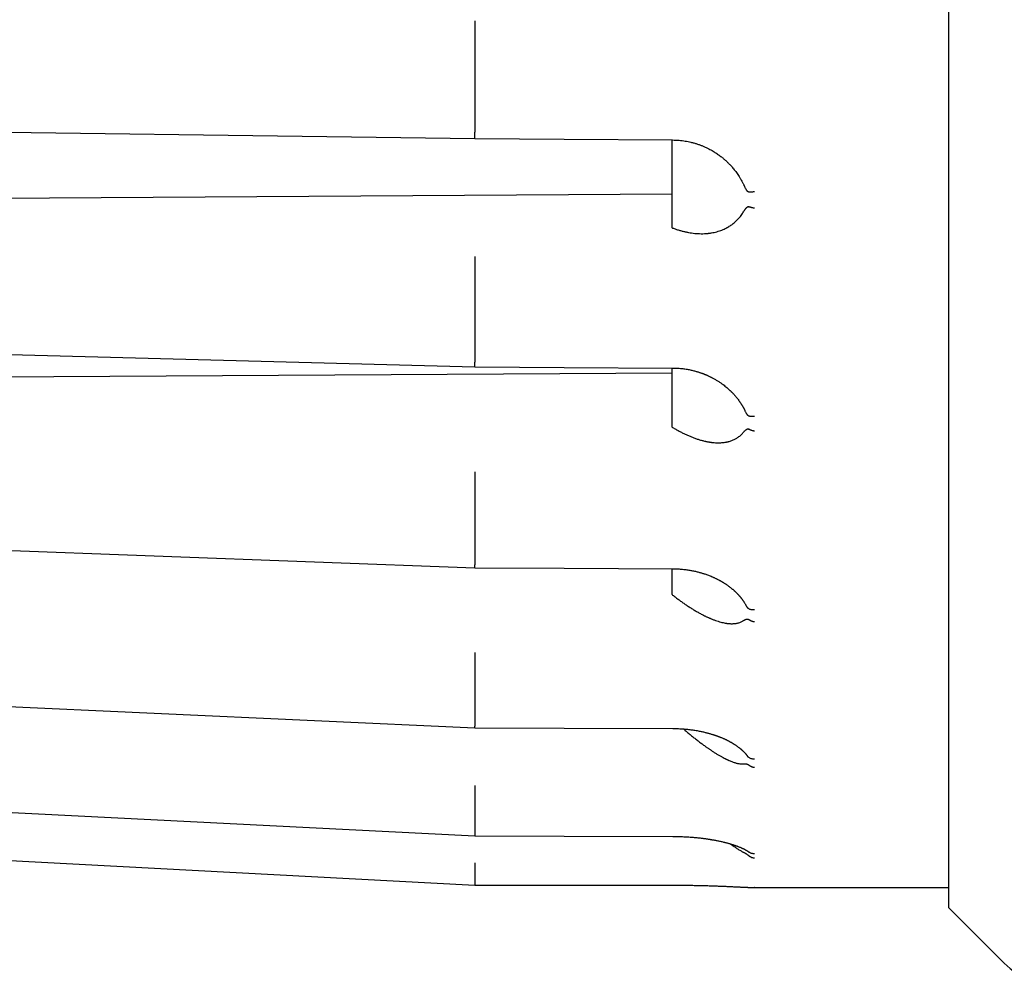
# Model space of a CAD drawing. Header units: millimetres. Extents: x 8 to 428, y 12 to 219.
# Tile 2 of 57: x 53 to 78, y 167 to 191. Entities that reach past the tile are written whole.
import ezdxf

# ---------------------------------------------------------------- set-up
doc = ezdxf.new("R2010")
doc.units = ezdxf.units.MM

msp = doc.modelspace()

# ---------------------------------------------------------------- linework, layer by layer
at = {"color": 7, "linetype": 'Continuous', "lineweight": 30}
for p, q in [((76.177, 216.974), (76.177, 168.974)), ((64.177, 191.214), (64.177, 188.609)), ((33.977, 186.818), (69.177, 187.052)), ((69.177, 186.188), (69.191, 186.183)), ((64.177, 185.209), (64.177, 182.781)), ((69.191, 182.637), (69.191, 182.637)), ((33.977, 182.307), (69.177, 182.513)), ((69.177, 181.139), (69.191, 181.131)), ((64.177, 179.733), (64.177, 177.648)), ((69.177, 176.897), (69.191, 176.886)), ((64.177, 175.16), (64.177, 173.56)), ((64.177, 171.8), (64.177, 170.794)), ((31.99, 171.233), (64.177, 169.54)), ((69.192, 170.772), (69.192, 170.772)), ((64.177, 169.883), (64.177, 169.54)), ((64.177, 169.54), (64.176, 169.54)), ((64.177, 169.541), (64.178, 169.541)), ((64.177, 169.54), (69.193, 169.538)), ((71.26, 169.475), (71.253, 169.476)), ((71.26, 169.474), (76.177, 169.474)), ((76.177, 168.974), (77.592, 167.56))]:
    msp.add_line(p, q, dxfattribs=at)
at = {"color": 7, "linetype": 'Continuous', "lineweight": 30, "flags": 128}
for points in [[(31.997, 188.889), (47.934, 188.67), (64.18, 188.447)], [(64.18, 188.447), (66.445, 188.432), (69.191, 188.413)], [(31.995, 183.518), (47.933, 183.097), (64.179, 182.668)], [(64.179, 182.668), (66.445, 182.654), (69.191, 182.637)], [(31.993, 178.778), (47.93, 178.184), (64.177, 177.579)], [(64.177, 177.579), (66.446, 177.567), (69.192, 177.552)], [(31.991, 174.993), (47.929, 174.266), (64.177, 173.525)], [(64.177, 173.525), (66.446, 173.516), (69.192, 173.505)], [(31.99, 172.419), (47.928, 171.609), (64.176, 170.783)], [(64.177, 170.783), (66.446, 170.778), (69.192, 170.772)], [(69.193, 169.538), (69.193, 169.537), (69.193, 169.537)], [(69.193, 169.538), (69.193, 169.537), (69.193, 169.537)], [(71.238, 169.476), (71.244, 169.475), (71.26, 169.474)]]:
    msp.add_lwpolyline(points, dxfattribs=at)
at = {"color": 7, "linetype": 'Continuous', "lineweight": 30}
msp.add_arc((79.006, 168.974), 2, 225, 270, dxfattribs=at)
for points, knots in [([(64.181, 191.428), (64.181, 191.426), (64.181, 191.421), (64.18, 191.406), (64.179, 191.385), (64.179, 191.356), (64.179, 191.323), (64.178, 191.287), (64.178, 191.251), (64.177, 191.226), (64.177, 191.214)], [0, 0, 0, 0, 0.117113, 0.240732, 0.369104, 0.499992, 0.630881, 0.759256, 0.88288, 1, 1, 1, 1]), ([(64.18, 188.448), (64.179, 188.449), (64.179, 188.451), (64.178, 188.463), (64.177, 188.483), (64.176, 188.509), (64.176, 188.54), (64.177, 188.574), (64.177, 188.598), (64.177, 188.609)], [0, 0, 0, 0, 0.106078, 0.257223, 0.411327, 0.56543, 0.71657, 0.862115, 1, 1, 1, 1]), ([(69.177, 186.188), (69.177, 186.279), (69.177, 186.46), (69.177, 186.733), (69.177, 187.007), (69.177, 187.282), (69.177, 187.556), (69.177, 187.83), (69.177, 188.102), (69.177, 188.297), (69.177, 188.401), (69.177, 188.413)], [0, 0, 0, 0, 0.123803, 0.247606, 0.371408, 0.495211, 0.619014, 0.740606, 0.862198, 0.98379, 1, 1, 1, 1]), ([(69.191, 188.413), (69.219, 188.412), (69.274, 188.411), (69.354, 188.406), (69.432, 188.398), (69.507, 188.387), (69.58, 188.374), (69.654, 188.357), (69.729, 188.338), (69.805, 188.315), (69.878, 188.29), (69.947, 188.263), (70.012, 188.235), (70.074, 188.205), (70.133, 188.175), (70.187, 188.145), (70.238, 188.115), (70.286, 188.085), (70.329, 188.055), (70.37, 188.027), (70.408, 187.998), (70.443, 187.971), (70.475, 187.944), (70.506, 187.918), (70.537, 187.89), (70.567, 187.862), (70.597, 187.833), (70.626, 187.804), (70.656, 187.773), (70.687, 187.739), (70.719, 187.701), (70.753, 187.66), (70.788, 187.615), (70.824, 187.566), (70.86, 187.514), (70.895, 187.458), (70.93, 187.399), (70.962, 187.338), (70.989, 187.286), (71.003, 187.254), (71.008, 187.243)], [0, 0, 0, 0, 0.035988, 0.070891, 0.104775, 0.1377, 0.169716, 0.200865, 0.236511, 0.271049, 0.304359, 0.336326, 0.367523, 0.397386, 0.425933, 0.453183, 0.479148, 0.503407, 0.526441, 0.548253, 0.568851, 0.588553, 0.606954, 0.624117, 0.642171, 0.66206, 0.678953, 0.696962, 0.716107, 0.736394, 0.757834, 0.781851, 0.807204, 0.833918, 0.861987, 0.8914, 0.922134, 0.952299, 0.983585, 1, 1, 1, 1]), ([(71.119, 187.092), (71.116, 187.093), (71.112, 187.094), (71.105, 187.098), (71.097, 187.103), (71.09, 187.11), (71.083, 187.117), (71.076, 187.125), (71.07, 187.134), (71.063, 187.144), (71.054, 187.158), (71.043, 187.177), (71.03, 187.2), (71.016, 187.227), (71.004, 187.251), (70.997, 187.267), (70.995, 187.272)], [0, 0, 0, 0, 0.039784, 0.082144, 0.12811, 0.17849, 0.222396, 0.269763, 0.320783, 0.375608, 0.434361, 0.537934, 0.653849, 0.782294, 0.9234, 1, 1, 1, 1]), ([(71.26, 187.101), (71.249, 187.099), (71.228, 187.096), (71.2, 187.093), (71.176, 187.092), (71.157, 187.091), (71.142, 187.091), (71.132, 187.092), (71.124, 187.092), (71.12, 187.092), (71.119, 187.092)], [0, 0, 0, 0, 0.210644, 0.396845, 0.558586, 0.695852, 0.808634, 0.896921, 0.960709, 1, 1, 1, 1]), ([(69.191, 186.183), (69.218, 186.173), (69.271, 186.154), (69.352, 186.128), (69.432, 186.106), (69.511, 186.086), (69.591, 186.07), (69.671, 186.057), (69.752, 186.048), (69.833, 186.041), (69.914, 186.039), (69.977, 186.04), (70.021, 186.042), (70.047, 186.044), (70.074, 186.046), (70.1, 186.049), (70.126, 186.052), (70.152, 186.056), (70.192, 186.062), (70.246, 186.073), (70.313, 186.089), (70.378, 186.109), (70.438, 186.131), (70.495, 186.155), (70.534, 186.174), (70.56, 186.188), (70.574, 186.195), (70.587, 186.202), (70.6, 186.21), (70.613, 186.218), (70.636, 186.232), (70.667, 186.252), (70.707, 186.281), (70.746, 186.312), (70.783, 186.344), (70.818, 186.378), (70.854, 186.415), (70.889, 186.455), (70.924, 186.5), (70.957, 186.546), (70.977, 186.579), (70.987, 186.595)], [0, 0, 0, 0, 0.039965, 0.079839, 0.119654, 0.159444, 0.199243, 0.239086, 0.279683, 0.321257, 0.362469, 0.403365, 0.417074, 0.430754, 0.444408, 0.458037, 0.471644, 0.48523, 0.498797, 0.535312, 0.571257, 0.606672, 0.641604, 0.671982, 0.702056, 0.709887, 0.7177, 0.725495, 0.733274, 0.741037, 0.748785, 0.773942, 0.798781, 0.823327, 0.847607, 0.871648, 0.894969, 0.921756, 0.94816, 0.974225, 1, 1, 1, 1]), ([(70.987, 186.595), (70.992, 186.603), (71.001, 186.618), (71.014, 186.638), (71.024, 186.653), (71.032, 186.663), (71.036, 186.67), (71.041, 186.675), (71.045, 186.681), (71.049, 186.686), (71.056, 186.693), (71.065, 186.703), (71.077, 186.713), (71.088, 186.719), (71.097, 186.723), (71.104, 186.725), (71.112, 186.725), (71.116, 186.723), (71.119, 186.723)], [0, 0, 0, 0, 0.131925, 0.252999, 0.36328, 0.403669, 0.442411, 0.479512, 0.51498, 0.548826, 0.58106, 0.674241, 0.756785, 0.829363, 0.877857, 0.921894, 0.962266, 1, 1, 1, 1]), ([(71.26, 186.684), (71.252, 186.686), (71.235, 186.689), (71.21, 186.694), (71.191, 186.699), (71.176, 186.703), (71.166, 186.706), (71.156, 186.709), (71.145, 186.713), (71.132, 186.717), (71.123, 186.721), (71.119, 186.723)], [0, 0, 0, 0, 0.160573, 0.321105, 0.481595, 0.556323, 0.628212, 0.697264, 0.763481, 0.887385, 1, 1, 1, 1]), ([(64.181, 185.46), (64.181, 185.455), (64.181, 185.445), (64.18, 185.421), (64.179, 185.392), (64.179, 185.358), (64.179, 185.32), (64.178, 185.282), (64.178, 185.244), (64.177, 185.221), (64.177, 185.209)], [0, 0, 0, 0, 0.1171134, 0.2407325, 0.3691043, 0.4999921, 0.6308811, 0.7592562, 0.8828803, 1, 1, 1, 1]), ([(64.179, 182.668), (64.179, 182.669), (64.178, 182.669), (64.177, 182.68), (64.176, 182.698), (64.176, 182.722), (64.177, 182.75), (64.177, 182.771), (64.177, 182.781)], [0, 0, 0, 0, 0.167947, 0.340573, 0.513198, 0.682504, 0.845542, 1, 1, 1, 1]), ([(69.177, 181.139), (69.177, 181.219), (69.177, 181.379), (69.177, 181.62), (69.177, 181.864), (69.177, 182.109), (69.177, 182.356), (69.177, 182.531), (69.177, 182.625), (69.177, 182.637)], [0, 0, 0, 0, 0.163393, 0.326785, 0.490178, 0.65357, 0.816963, 0.977438, 1, 1, 1, 1]), ([(69.191, 182.637), (69.214, 182.636), (69.259, 182.636), (69.325, 182.632), (69.387, 182.627), (69.446, 182.621), (69.502, 182.613), (69.555, 182.605), (69.606, 182.596), (69.655, 182.585), (69.703, 182.574), (69.746, 182.563), (69.786, 182.552), (69.822, 182.542), (69.854, 182.532), (69.882, 182.523), (69.906, 182.514), (69.928, 182.506), (69.947, 182.5), (69.962, 182.494), (69.975, 182.489), (69.986, 182.485), (69.994, 182.481), (70.001, 182.479), (70.007, 182.476), (70.015, 182.473), (70.026, 182.468), (70.039, 182.463), (70.056, 182.456), (70.076, 182.447), (70.098, 182.437), (70.121, 182.426), (70.144, 182.415), (70.167, 182.403), (70.19, 182.392), (70.227, 182.372), (70.28, 182.343), (70.345, 182.303), (70.408, 182.261), (70.465, 182.22), (70.516, 182.181), (70.561, 182.144), (70.597, 182.112), (70.624, 182.088), (70.641, 182.072), (70.655, 182.058), (70.668, 182.046), (70.677, 182.037), (70.685, 182.029), (70.691, 182.022), (70.699, 182.015), (70.708, 182.005), (70.718, 181.995), (70.732, 181.98), (70.748, 181.962), (70.768, 181.94), (70.79, 181.914), (70.814, 181.885), (70.84, 181.852), (70.865, 181.818), (70.886, 181.788), (70.903, 181.763), (70.916, 181.744), (70.928, 181.725), (70.94, 181.705), (70.952, 181.687), (70.962, 181.669), (70.971, 181.653), (70.979, 181.639), (70.984, 181.63), (70.988, 181.623), (70.99, 181.619), (70.993, 181.613), (70.997, 181.606), (71.002, 181.596), (71.009, 181.582), (71.015, 181.57), (71.019, 181.562), (71.02, 181.561)], [0, 0, 0, 0, 0.029479, 0.057562, 0.084292, 0.109706, 0.133831, 0.156691, 0.178301, 0.200643, 0.221496, 0.240864, 0.258746, 0.275132, 0.289223, 0.301924, 0.313239, 0.323174, 0.331732, 0.338916, 0.345001, 0.349733, 0.353643, 0.356767, 0.359284, 0.362813, 0.367803, 0.374253, 0.382161, 0.391735, 0.402746, 0.414065, 0.425328, 0.436538, 0.447693, 0.458796, 0.493163, 0.527052, 0.560759, 0.594972, 0.621289, 0.647818, 0.674511, 0.686568, 0.697229, 0.706491, 0.714357, 0.720827, 0.725154, 0.729121, 0.734119, 0.740202, 0.747281, 0.754845, 0.767547, 0.78125, 0.795962, 0.815184, 0.835133, 0.855391, 0.875952, 0.88684, 0.897808, 0.908855, 0.919978, 0.930796, 0.940397, 0.949659, 0.957348, 0.963465, 0.965804, 0.967901, 0.970813, 0.974808, 0.979885, 0.987929, 0.997727, 1, 1, 1, 1]), ([(71.119, 181.42), (71.116, 181.421), (71.112, 181.423), (71.105, 181.428), (71.097, 181.435), (71.09, 181.443), (71.083, 181.451), (71.076, 181.46), (71.07, 181.47), (71.063, 181.481), (71.054, 181.496), (71.043, 181.516), (71.031, 181.538), (71.023, 181.554), (71.02, 181.561)], [0, 0, 0, 0, 0.052874, 0.109172, 0.170261, 0.237218, 0.295571, 0.358523, 0.42633, 0.499194, 0.577279, 0.714931, 0.868986, 1, 1, 1, 1]), ([(71.26, 181.411), (71.249, 181.41), (71.228, 181.408), (71.2, 181.407), (71.176, 181.409), (71.157, 181.411), (71.142, 181.413), (71.132, 181.416), (71.124, 181.418), (71.12, 181.419), (71.119, 181.42)], [0, 0, 0, 0, 0.210644, 0.396845, 0.558586, 0.695852, 0.808634, 0.896921, 0.960709, 1, 1, 1, 1]), ([(69.191, 181.131), (69.218, 181.115), (69.271, 181.083), (69.352, 181.039), (69.432, 180.997), (69.511, 180.959), (69.591, 180.923), (69.671, 180.889), (69.752, 180.859), (69.833, 180.831), (69.914, 180.807), (69.977, 180.791), (70.021, 180.781), (70.047, 180.775), (70.074, 180.77), (70.1, 180.765), (70.126, 180.761), (70.152, 180.757), (70.192, 180.752), (70.246, 180.746), (70.313, 180.743), (70.378, 180.743), (70.438, 180.746), (70.495, 180.751), (70.534, 180.758), (70.56, 180.763), (70.574, 180.766), (70.587, 180.769), (70.6, 180.772), (70.613, 180.775), (70.636, 180.781), (70.667, 180.791), (70.707, 180.806), (70.746, 180.823), (70.783, 180.841), (70.818, 180.862), (70.854, 180.885), (70.889, 180.912), (70.924, 180.942), (70.957, 180.974), (70.977, 180.998), (70.987, 181.01)], [0, 0, 0, 0, 0.039965, 0.079839, 0.119654, 0.159444, 0.199243, 0.239086, 0.279683, 0.321257, 0.362469, 0.403365, 0.417074, 0.430754, 0.444408, 0.458037, 0.471644, 0.48523, 0.498797, 0.535312, 0.571257, 0.606672, 0.641604, 0.671982, 0.702056, 0.709887, 0.7177, 0.725495, 0.733274, 0.741037, 0.748785, 0.773942, 0.798781, 0.823327, 0.847607, 0.871648, 0.894969, 0.921756, 0.94816, 0.974225, 1, 1, 1, 1]), ([(70.987, 181.01), (70.992, 181.016), (71.001, 181.026), (71.014, 181.041), (71.024, 181.052), (71.032, 181.059), (71.036, 181.063), (71.041, 181.067), (71.045, 181.071), (71.049, 181.074), (71.056, 181.079), (71.065, 181.085), (71.077, 181.091), (71.088, 181.094), (71.097, 181.095), (71.104, 181.094), (71.112, 181.092), (71.116, 181.09), (71.119, 181.088)], [0, 0, 0, 0, 0.131925, 0.252999, 0.36328, 0.403669, 0.442411, 0.479512, 0.51498, 0.548826, 0.58106, 0.674241, 0.756785, 0.829363, 0.877857, 0.921894, 0.962266, 1, 1, 1, 1]), ([(71.26, 181.038), (71.252, 181.04), (71.235, 181.042), (71.21, 181.048), (71.191, 181.055), (71.176, 181.06), (71.166, 181.064), (71.156, 181.068), (71.145, 181.074), (71.132, 181.08), (71.123, 181.086), (71.119, 181.088)], [0, 0, 0, 0, 0.1605731, 0.3211047, 0.4815947, 0.5563232, 0.6282121, 0.6972637, 0.7634805, 0.8873849, 1, 1, 1, 1]), ([(64.181, 180.005), (64.181, 179.997), (64.181, 179.981), (64.18, 179.951), (64.179, 179.916), (64.179, 179.878), (64.179, 179.838), (64.178, 179.8), (64.178, 179.764), (64.177, 179.743), (64.177, 179.733)], [0, 0, 0, 0, 0.117113, 0.240732, 0.369104, 0.499992, 0.630881, 0.759256, 0.88288, 1, 1, 1, 1]), ([(64.177, 177.58), (64.177, 177.58), (64.177, 177.579), (64.176, 177.587), (64.176, 177.602), (64.177, 177.622), (64.177, 177.64), (64.177, 177.648)], [0, 0, 0, 0, 0.120892, 0.351025, 0.576734, 0.794086, 1, 1, 1, 1]), ([(69.177, 176.897), (69.177, 176.96), (69.177, 177.087), (69.177, 177.282), (69.177, 177.437), (69.177, 177.528), (69.177, 177.552)], [0, 0, 0, 0, 0.2967539, 0.5935079, 0.8902618, 1, 1, 1, 1]), ([(69.192, 177.552), (69.214, 177.552), (69.258, 177.552), (69.322, 177.549), (69.383, 177.545), (69.442, 177.54), (69.498, 177.534), (69.551, 177.527), (69.601, 177.519), (69.649, 177.511), (69.696, 177.502), (69.743, 177.492), (69.788, 177.482), (69.831, 177.472), (69.87, 177.461), (69.906, 177.451), (69.94, 177.441), (69.974, 177.43), (70.011, 177.418), (70.052, 177.404), (70.097, 177.388), (70.143, 177.37), (70.183, 177.353), (70.216, 177.339), (70.242, 177.327), (70.268, 177.315), (70.293, 177.303), (70.317, 177.291), (70.338, 177.28), (70.357, 177.27), (70.373, 177.261), (70.387, 177.254), (70.398, 177.247), (70.407, 177.243), (70.414, 177.238), (70.422, 177.234), (70.431, 177.229), (70.442, 177.222), (70.456, 177.214), (70.471, 177.205), (70.49, 177.193), (70.51, 177.18), (70.532, 177.166), (70.555, 177.15), (70.577, 177.135), (70.599, 177.12), (70.62, 177.104), (70.642, 177.088), (70.663, 177.071), (70.683, 177.055), (70.702, 177.039), (70.72, 177.024), (70.736, 177.01), (70.749, 176.998), (70.761, 176.987), (70.772, 176.977), (70.781, 176.969), (70.789, 176.961), (70.797, 176.953), (70.806, 176.943), (70.817, 176.933), (70.829, 176.92), (70.842, 176.906), (70.856, 176.891), (70.87, 176.876), (70.882, 176.863), (70.892, 176.851), (70.902, 176.839), (70.912, 176.827), (70.921, 176.816), (70.93, 176.805), (70.937, 176.795), (70.944, 176.786), (70.95, 176.778), (70.955, 176.771), (70.959, 176.766), (70.962, 176.762), (70.965, 176.758), (70.968, 176.753), (70.973, 176.746), (70.98, 176.737), (70.987, 176.726), (70.996, 176.713), (71.007, 176.696), (71.02, 176.675), (71.034, 176.652), (71.042, 176.638), (71.045, 176.632)], [0, 0, 0, 0, 0.027728, 0.054348, 0.079899, 0.104412, 0.127915, 0.150036, 0.171221, 0.191482, 0.210828, 0.231711, 0.251425, 0.269967, 0.287274, 0.303337, 0.318175, 0.332885, 0.348173, 0.368168, 0.389076, 0.410902, 0.433651, 0.445938, 0.458482, 0.471285, 0.484286, 0.496427, 0.507319, 0.516963, 0.525355, 0.532496, 0.538383, 0.543014, 0.546388, 0.549777, 0.554723, 0.561074, 0.568311, 0.57639, 0.586788, 0.598307, 0.610943, 0.62412, 0.637052, 0.64973, 0.66215, 0.675532, 0.688628, 0.701443, 0.71396, 0.725569, 0.73599, 0.745224, 0.753272, 0.760327, 0.767326, 0.77212, 0.777874, 0.784678, 0.792533, 0.80144, 0.811258, 0.822887, 0.833501, 0.843099, 0.851679, 0.859334, 0.867524, 0.876747, 0.882943, 0.88953, 0.896366, 0.902248, 0.906901, 0.910274, 0.912493, 0.914798, 0.917848, 0.922907, 0.929213, 0.936765, 0.945526, 0.954556, 0.971832, 0.988494, 1, 1, 1, 1]), ([(69.191, 176.886), (69.218, 176.865), (69.271, 176.823), (69.352, 176.763), (69.432, 176.705), (69.511, 176.65), (69.591, 176.596), (69.671, 176.545), (69.752, 176.496), (69.833, 176.448), (69.914, 176.404), (69.977, 176.372), (70.021, 176.35), (70.047, 176.338), (70.074, 176.326), (70.1, 176.314), (70.126, 176.302), (70.152, 176.291), (70.192, 176.275), (70.246, 176.254), (70.313, 176.23), (70.378, 176.21), (70.438, 176.194), (70.495, 176.181), (70.534, 176.174), (70.56, 176.17), (70.574, 176.168), (70.587, 176.167), (70.6, 176.165), (70.613, 176.164), (70.636, 176.162), (70.667, 176.16), (70.707, 176.16), (70.746, 176.162), (70.783, 176.165), (70.818, 176.171), (70.854, 176.179), (70.889, 176.19), (70.924, 176.204), (70.957, 176.22), (70.977, 176.233), (70.987, 176.24)], [0, 0, 0, 0, 0.0399651, 0.0798389, 0.1196539, 0.1594438, 0.1992428, 0.239086, 0.2796833, 0.3212573, 0.3624689, 0.4033646, 0.4170735, 0.430754, 0.444408, 0.4580373, 0.4716439, 0.4852298, 0.498797, 0.5353125, 0.5712565, 0.6066721, 0.6416041, 0.6719823, 0.7020559, 0.7098867, 0.7176995, 0.7254952, 0.7332742, 0.7410372, 0.748785, 0.7739417, 0.7987808, 0.8233274, 0.8476074, 0.8716477, 0.8949693, 0.9217562, 0.9481597, 0.9742253, 1, 1, 1, 1]), ([(71.119, 176.535), (71.116, 176.536), (71.112, 176.539), (71.105, 176.546), (71.097, 176.554), (71.09, 176.562), (71.083, 176.571), (71.076, 176.581), (71.07, 176.591), (71.063, 176.602), (71.054, 176.616), (71.048, 176.626), (71.045, 176.632)], [0, 0, 0, 0, 0.075889, 0.15669, 0.244371, 0.340472, 0.424223, 0.514576, 0.611897, 0.716477, 0.828549, 1, 1, 1, 1]), ([(71.26, 176.51), (71.247, 176.51), (71.221, 176.508), (71.183, 176.512), (71.148, 176.521), (71.128, 176.53), (71.119, 176.535)], [0, 0, 0, 0, 0.247633, 0.500007, 0.752377, 1, 1, 1, 1]), ([(70.987, 176.24), (70.992, 176.243), (71.001, 176.249), (71.014, 176.257), (71.024, 176.263), (71.032, 176.266), (71.036, 176.268), (71.041, 176.27), (71.045, 176.272), (71.049, 176.273), (71.056, 176.275), (71.065, 176.277), (71.077, 176.278), (71.088, 176.278), (71.097, 176.276), (71.104, 176.273), (71.112, 176.269), (71.116, 176.266), (71.119, 176.264)], [0, 0, 0, 0, 0.131925, 0.252999, 0.36328, 0.403669, 0.442411, 0.479512, 0.51498, 0.548826, 0.58106, 0.674241, 0.756785, 0.829363, 0.877857, 0.921894, 0.962266, 1, 1, 1, 1]), ([(71.26, 176.206), (71.254, 176.206), (71.242, 176.208), (71.223, 176.212), (71.205, 176.218), (71.186, 176.224), (71.168, 176.232), (71.151, 176.242), (71.134, 176.252), (71.124, 176.26), (71.119, 176.264)], [0, 0, 0, 0, 0.115351, 0.234337, 0.356614, 0.481757, 0.609264, 0.738563, 0.869029, 1, 1, 1, 1]), ([(64.181, 175.433), (64.181, 175.423), (64.181, 175.403), (64.18, 175.368), (64.179, 175.33), (64.179, 175.291), (64.179, 175.252), (64.178, 175.216), (64.178, 175.185), (64.177, 175.168), (64.177, 175.16)], [0, 0, 0, 0, 0.117113, 0.240732, 0.369104, 0.499992, 0.630881, 0.759256, 0.88288, 1, 1, 1, 1]), ([(64.177, 173.526), (64.177, 173.526), (64.176, 173.524), (64.176, 173.53), (64.177, 173.541), (64.177, 173.554), (64.177, 173.56)], [0, 0, 0, 0, 0.061665, 0.388011, 0.702275, 1, 1, 1, 1]), ([(69.192, 173.505), (69.217, 173.505), (69.265, 173.505), (69.337, 173.502), (69.406, 173.499), (69.471, 173.494), (69.534, 173.488), (69.593, 173.482), (69.65, 173.475), (69.703, 173.468), (69.756, 173.46), (69.809, 173.451), (69.86, 173.441), (69.908, 173.431), (69.953, 173.422), (69.994, 173.412), (70.032, 173.403), (70.066, 173.394), (70.101, 173.385), (70.134, 173.375), (70.167, 173.366), (70.195, 173.357), (70.216, 173.351), (70.23, 173.346), (70.237, 173.344), (70.243, 173.342), (70.25, 173.34), (70.258, 173.337), (70.27, 173.333), (70.283, 173.328), (70.298, 173.323), (70.315, 173.317), (70.333, 173.31), (70.352, 173.303), (70.372, 173.296), (70.39, 173.289), (70.408, 173.281), (70.431, 173.272), (70.457, 173.261), (70.487, 173.248), (70.512, 173.237), (70.533, 173.227), (70.552, 173.218), (70.572, 173.208), (70.593, 173.197), (70.612, 173.188), (70.629, 173.179), (70.643, 173.171), (70.657, 173.163), (70.671, 173.155), (70.683, 173.148), (70.693, 173.143), (70.7, 173.139), (70.705, 173.136), (70.708, 173.134), (70.713, 173.131), (70.719, 173.127), (70.728, 173.122), (70.738, 173.116), (70.749, 173.109), (70.759, 173.103), (70.768, 173.096), (70.782, 173.087), (70.8, 173.075), (70.822, 173.06), (70.843, 173.044), (70.861, 173.031), (70.874, 173.021), (70.882, 173.015), (70.889, 173.009), (70.896, 173.003), (70.903, 172.998), (70.91, 172.992), (70.918, 172.985), (70.926, 172.978), (70.934, 172.971), (70.941, 172.965), (70.951, 172.956), (70.963, 172.945), (70.977, 172.931), (70.991, 172.917), (71.003, 172.905), (71.013, 172.894), (71.021, 172.885), (71.029, 172.877), (71.035, 172.87), (71.04, 172.864), (71.044, 172.859), (71.049, 172.854), (71.053, 172.848), (71.057, 172.843), (71.06, 172.839), (71.064, 172.835), (71.067, 172.831), (71.07, 172.827), (71.074, 172.821), (71.076, 172.818), (71.078, 172.816)], [0, 0, 0, 0, 0.029661, 0.058179, 0.085599, 0.11196, 0.137294, 0.1612, 0.18416, 0.206187, 0.227291, 0.250163, 0.271832, 0.292212, 0.311305, 0.329124, 0.345677, 0.360989, 0.37522, 0.391595, 0.406334, 0.419438, 0.430912, 0.435248, 0.438617, 0.441031, 0.443845, 0.447966, 0.453396, 0.460133, 0.467103, 0.475075, 0.484052, 0.493828, 0.50341, 0.512667, 0.521601, 0.530213, 0.547203, 0.562752, 0.57685, 0.586799, 0.596975, 0.607919, 0.619624, 0.632082, 0.640246, 0.648697, 0.657404, 0.665358, 0.673151, 0.679308, 0.683831, 0.685732, 0.687675, 0.69053, 0.694304, 0.699993, 0.706856, 0.713722, 0.720308, 0.726615, 0.732643, 0.747612, 0.762765, 0.778593, 0.794394, 0.801024, 0.807498, 0.813371, 0.818591, 0.823479, 0.829274, 0.835681, 0.842866, 0.849807, 0.856293, 0.862325, 0.875029, 0.88793, 0.901209, 0.91521, 0.923692, 0.932647, 0.941184, 0.948132, 0.952483, 0.957023, 0.962563, 0.968991, 0.973236, 0.977323, 0.981251, 0.98502, 0.988881, 0.993619, 1, 1, 1, 1]), ([(69.464, 173.494), (69.48, 173.481), (69.522, 173.444), (69.591, 173.386), (69.671, 173.32), (69.752, 173.256), (69.833, 173.192), (69.914, 173.131), (69.977, 173.085), (70.021, 173.053), (70.047, 173.034), (70.074, 173.016), (70.1, 172.998), (70.126, 172.98), (70.152, 172.962), (70.192, 172.935), (70.246, 172.9), (70.313, 172.858), (70.378, 172.82), (70.438, 172.785), (70.495, 172.755), (70.534, 172.735), (70.56, 172.723), (70.574, 172.716), (70.587, 172.71), (70.6, 172.704), (70.613, 172.698), (70.636, 172.688), (70.667, 172.675), (70.707, 172.66), (70.746, 172.647), (70.783, 172.635), (70.818, 172.626), (70.854, 172.618), (70.889, 172.612), (70.924, 172.609), (70.957, 172.608), (70.977, 172.61), (70.987, 172.61)], [0, 0, 0, 0, 0.027407, 0.073458, 0.11956, 0.166534, 0.214639, 0.262324, 0.309644, 0.325506, 0.341336, 0.357134, 0.372905, 0.388649, 0.404369, 0.420067, 0.462318, 0.503909, 0.544887, 0.585307, 0.620457, 0.655254, 0.664315, 0.673355, 0.682375, 0.691376, 0.700359, 0.709324, 0.738432, 0.767173, 0.795575, 0.823669, 0.851486, 0.878471, 0.909466, 0.940017, 0.970177, 1, 1, 1, 1]), ([(70.987, 172.611), (70.992, 172.611), (71.001, 172.612), (71.014, 172.612), (71.024, 172.613), (71.032, 172.612), (71.036, 172.612), (71.041, 172.612), (71.045, 172.611), (71.049, 172.611), (71.056, 172.61), (71.065, 172.608), (71.077, 172.604), (71.088, 172.6), (71.097, 172.595), (71.104, 172.59), (71.112, 172.585), (71.116, 172.581), (71.119, 172.579)], [0, 0, 0, 0, 0.131925, 0.252999, 0.36328, 0.403669, 0.442411, 0.479512, 0.51498, 0.548826, 0.58106, 0.674241, 0.756785, 0.829363, 0.877857, 0.921894, 0.962266, 1, 1, 1, 1]), ([(71.119, 172.77), (71.116, 172.772), (71.112, 172.776), (71.105, 172.783), (71.097, 172.791), (71.09, 172.8), (71.084, 172.808), (71.08, 172.813), (71.078, 172.816)], [0, 0, 0, 0, 0.153065, 0.316037, 0.492885, 0.686716, 0.855639, 1, 1, 1, 1]), ([(71.26, 172.731), (71.247, 172.731), (71.221, 172.73), (71.183, 172.738), (71.148, 172.75), (71.128, 172.763), (71.119, 172.77)], [0, 0, 0, 0, 0.2476334, 0.5000071, 0.7523773, 1, 1, 1, 1]), ([(71.26, 172.516), (71.254, 172.517), (71.242, 172.518), (71.223, 172.522), (71.205, 172.527), (71.186, 172.534), (71.168, 172.543), (71.151, 172.553), (71.134, 172.565), (71.124, 172.574), (71.119, 172.579)], [0, 0, 0, 0, 0.115351, 0.234337, 0.356614, 0.481757, 0.609264, 0.738563, 0.869029, 1, 1, 1, 1]), ([(64.181, 172.057), (64.181, 172.046), (64.181, 172.023), (64.18, 171.985), (64.179, 171.947), (64.179, 171.908), (64.179, 171.873), (64.178, 171.842), (64.178, 171.817), (64.177, 171.806), (64.177, 171.8)], [0, 0, 0, 0, 0.117113, 0.240732, 0.369104, 0.499992, 0.630881, 0.759256, 0.88288, 1, 1, 1, 1]), ([(64.176, 170.784), (64.177, 170.784), (64.177, 170.784), (64.177, 170.791), (64.177, 170.794)], [0, 0, 0, 0, 0.483116, 1, 1, 1, 1]), ([(69.192, 170.772), (69.214, 170.771), (69.258, 170.771), (69.322, 170.77), (69.383, 170.768), (69.442, 170.766), (69.498, 170.764), (69.552, 170.761), (69.605, 170.757), (69.657, 170.754), (69.709, 170.75), (69.757, 170.745), (69.802, 170.741), (69.847, 170.736), (69.89, 170.732), (69.932, 170.727), (69.97, 170.722), (70.005, 170.717), (70.036, 170.713), (70.063, 170.709), (70.087, 170.705), (70.108, 170.702), (70.127, 170.699), (70.142, 170.697), (70.155, 170.695), (70.165, 170.693), (70.173, 170.692), (70.179, 170.69), (70.187, 170.689), (70.197, 170.687), (70.209, 170.685), (70.222, 170.683), (70.24, 170.68), (70.264, 170.675), (70.297, 170.669), (70.335, 170.661), (70.377, 170.652), (70.419, 170.643), (70.46, 170.634), (70.496, 170.625), (70.528, 170.617), (70.556, 170.61), (70.586, 170.602), (70.617, 170.593), (70.649, 170.584), (70.682, 170.574), (70.716, 170.564), (70.744, 170.554), (70.768, 170.546), (70.785, 170.54), (70.802, 170.534), (70.817, 170.529), (70.831, 170.524), (70.843, 170.519), (70.861, 170.512), (70.886, 170.502), (70.913, 170.491), (70.935, 170.481), (70.953, 170.473), (70.97, 170.465), (70.986, 170.458), (71, 170.451), (71.011, 170.445), (71.019, 170.441), (71.027, 170.437), (71.035, 170.433), (71.043, 170.428), (71.05, 170.424), (71.058, 170.42), (71.067, 170.415), (71.075, 170.409), (71.084, 170.404), (71.091, 170.399), (71.098, 170.395), (71.103, 170.391), (71.108, 170.389), (71.111, 170.386), (71.114, 170.384), (71.117, 170.382), (71.121, 170.379), (71.125, 170.376), (71.128, 170.374), (71.13, 170.372), (71.131, 170.372)], [0, 0, 0, 0, 0.025419, 0.049889, 0.073443, 0.096105, 0.117899, 0.138843, 0.158952, 0.180121, 0.200306, 0.219514, 0.237748, 0.255011, 0.273395, 0.290433, 0.306135, 0.320508, 0.33356, 0.345071, 0.355321, 0.36431, 0.372129, 0.378839, 0.384441, 0.388935, 0.392322, 0.394362, 0.397599, 0.402054, 0.407665, 0.413492, 0.419224, 0.432354, 0.444952, 0.464682, 0.484336, 0.503956, 0.523553, 0.543321, 0.556887, 0.571437, 0.586961, 0.603443, 0.620864, 0.639201, 0.65853, 0.679037, 0.689801, 0.70087, 0.711595, 0.721231, 0.729778, 0.737584, 0.745305, 0.766228, 0.787855, 0.802407, 0.816446, 0.829759, 0.842872, 0.856181, 0.864456, 0.872032, 0.879141, 0.886354, 0.893698, 0.90143, 0.90915, 0.917953, 0.927605, 0.937102, 0.946245, 0.954534, 0.961889, 0.966104, 0.970373, 0.974701, 0.979086, 0.983796, 0.989568, 0.996533, 1, 1, 1, 1]), ([(70.657, 170.582), (70.66, 170.579), (70.677, 170.566), (70.707, 170.544), (70.746, 170.517), (70.783, 170.491), (70.818, 170.467), (70.854, 170.444), (70.889, 170.422), (70.924, 170.402), (70.957, 170.384), (70.977, 170.374), (70.987, 170.369)], [0, 0, 0, 0, 0.02725, 0.134135, 0.239761, 0.34424, 0.447688, 0.548043, 0.66331, 0.776926, 0.889089, 1, 1, 1, 1]), ([(70.987, 170.369), (70.992, 170.366), (71.001, 170.362), (71.014, 170.355), (71.024, 170.35), (71.032, 170.346), (71.036, 170.343), (71.041, 170.341), (71.045, 170.338), (71.049, 170.336), (71.056, 170.332), (71.065, 170.326), (71.077, 170.318), (71.088, 170.31), (71.097, 170.303), (71.104, 170.296), (71.112, 170.29), (71.116, 170.285), (71.119, 170.283)], [0, 0, 0, 0, 0.131925, 0.252999, 0.36328, 0.403669, 0.442411, 0.479512, 0.51498, 0.548826, 0.58106, 0.674241, 0.756785, 0.829363, 0.877857, 0.921894, 0.962266, 1, 1, 1, 1]), ([(71.26, 170.332), (71.249, 170.332), (71.228, 170.332), (71.2, 170.338), (71.176, 170.346), (71.157, 170.355), (71.143, 170.363), (71.135, 170.369), (71.131, 170.372)], [0, 0, 0, 0, 0.235712, 0.444071, 0.62506, 0.778662, 0.904864, 1, 1, 1, 1]), ([(64.181, 170.106), (64.181, 170.094), (64.181, 170.07), (64.18, 170.033), (64.179, 169.996), (64.179, 169.962), (64.179, 169.932), (64.178, 169.909), (64.178, 169.892), (64.177, 169.886), (64.177, 169.883)], [0, 0, 0, 0, 0.117113, 0.240732, 0.369104, 0.499992, 0.630881, 0.759256, 0.88288, 1, 1, 1, 1]), ([(71.26, 170.22), (71.252, 170.221), (71.235, 170.222), (71.21, 170.228), (71.191, 170.235), (71.176, 170.242), (71.166, 170.247), (71.156, 170.253), (71.145, 170.26), (71.132, 170.27), (71.123, 170.279), (71.119, 170.283)], [0, 0, 0, 0, 0.160573, 0.321105, 0.481595, 0.556323, 0.628212, 0.697264, 0.763481, 0.887385, 1, 1, 1, 1]), ([(64.177, 169.542), (64.177, 169.542), (64.177, 169.539), (64.177, 169.54), (64.177, 169.54)], [0, 0, 0, 0, 0.122569, 1, 1, 1, 1]), ([(69.193, 169.537), (69.216, 169.537), (69.262, 169.537), (69.329, 169.537), (69.395, 169.537), (69.458, 169.536), (69.525, 169.535), (69.595, 169.535), (69.668, 169.533), (69.739, 169.532), (69.808, 169.531), (69.874, 169.529), (69.936, 169.528), (69.994, 169.526), (70.052, 169.525), (70.112, 169.523), (70.173, 169.521), (70.232, 169.519), (70.289, 169.517), (70.344, 169.515), (70.396, 169.513), (70.446, 169.511), (70.495, 169.509), (70.542, 169.507), (70.59, 169.505), (70.638, 169.503), (70.687, 169.501), (70.735, 169.498), (70.779, 169.496), (70.82, 169.494), (70.858, 169.493), (70.894, 169.491), (70.93, 169.489), (70.963, 169.488), (70.992, 169.486), (71.019, 169.485), (71.043, 169.484), (71.066, 169.483), (71.087, 169.482), (71.106, 169.481), (71.122, 169.48), (71.136, 169.48), (71.149, 169.479), (71.163, 169.479), (71.178, 169.478), (71.194, 169.477), (71.21, 169.477), (71.226, 169.476), (71.241, 169.476), (71.25, 169.476), (71.253, 169.475)], [0, 0, 0, 0, 0.025818, 0.050816, 0.075026, 0.098478, 0.121196, 0.149871, 0.177363, 0.2037, 0.230661, 0.25633, 0.280596, 0.303428, 0.324841, 0.350385, 0.375331, 0.39984, 0.423922, 0.447586, 0.470428, 0.49288, 0.514952, 0.536776, 0.559618, 0.583219, 0.607541, 0.632539, 0.658241, 0.678962, 0.700159, 0.721849, 0.743748, 0.764882, 0.783355, 0.801115, 0.818151, 0.834457, 0.850026, 0.864855, 0.879013, 0.888539, 0.899274, 0.911217, 0.924361, 0.938702, 0.953943, 0.970322, 0.987825, 1, 1, 1, 1])]:
    msp.add_open_spline(points, degree=3, knots=knots, dxfattribs=at)

doc.saveas('drawing.dxf')
